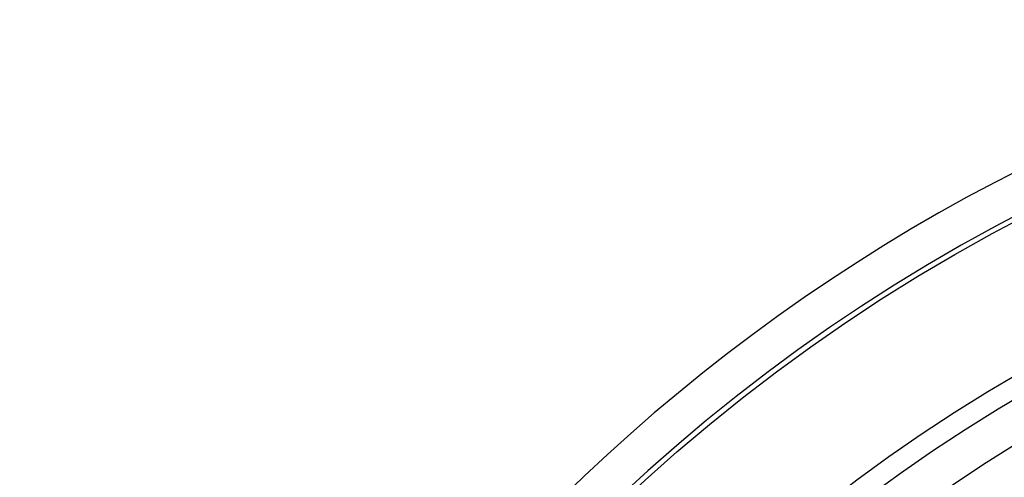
# Model space of a CAD drawing. Header units: millimetres. Extents: x 225 to 2010, y 34 to 1729.
# Tile 4 of 27: x 741 to 829, y 835 to 876. Entities that reach past the tile are written whole.
import ezdxf

# ---------------------------------------------------------------- set-up
doc = ezdxf.new("R2010")
doc.units = ezdxf.units.MM

msp = doc.modelspace()

# ---------------------------------------------------------------- linework, layer by layer
at = {"color": 7, "linetype": 'Continuous', "lineweight": 25}
for radius in [158, 146, 144.2, 140.7, 137.2, 133.7, 131.7, 128.2, 126.45]:
    msp.add_circle((903.355, 717.612), radius, dxfattribs=at)
for radius, start, end in [(158.445, 100.31454, 261.65342), (161.945, 116.58443, 243.41557)]:
    msp.add_arc((903.355, 717.612), radius, start, end, dxfattribs=at)
msp.add_open_spline([(778.905, 717.612), (778.965, 720.534), (779.085, 726.378), (780.151, 736.105), (782.169, 746.723), (785.476, 758.072), (789.667, 768.652), (794.607, 778.411), (800.124, 787.357), (806.364, 795.813), (813.283, 803.708), (820.857, 810.976), (829.023, 817.591), (837.709, 823.504), (846.679, 828.569), (855.854, 832.768), (865.134, 836.219), (871.514, 837.886), (874.702, 838.719)], degree=3, knots=[0, 0, 0, 0, 0.052626, 0.105251, 0.176073, 0.247056, 0.317878, 0.380766, 0.443879, 0.506992, 0.56988, 0.63277, 0.695884, 0.758999, 0.821888, 0.881228, 0.940661, 1, 1, 1, 1], dxfattribs=at)

doc.saveas('drawing.dxf')
